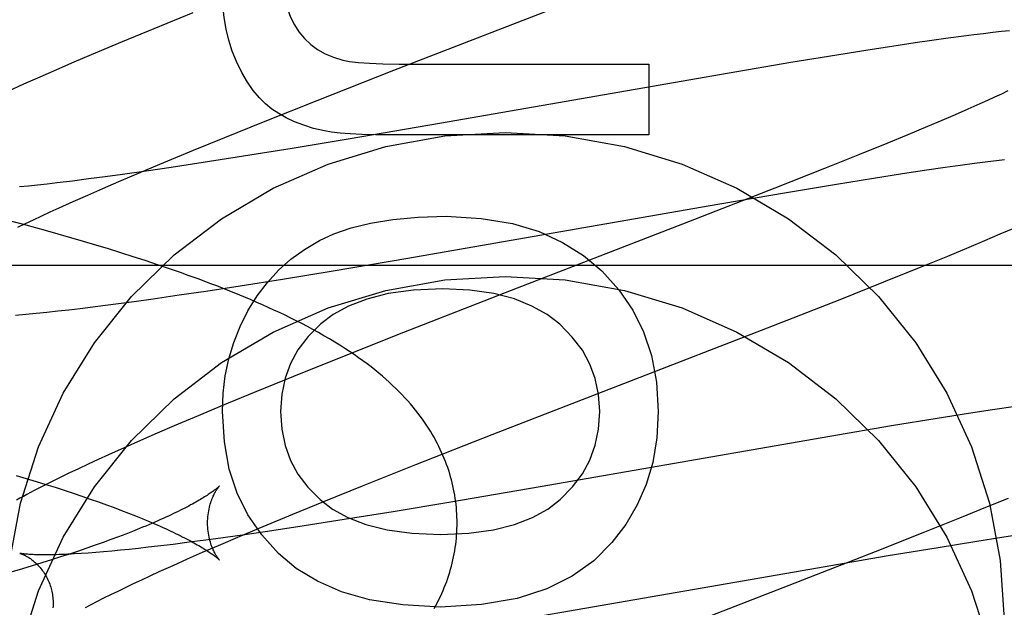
# Model space of a CAD drawing. Header units: inches. Extents: x 0 to 283, y 0 to 183.
# Tile 41 of 88: x 95.4001 to 95.554, y 97.1567 to 97.2485. Entities that reach past the tile are written whole.
import ezdxf

# ---------------------------------------------------------------- set-up
doc = ezdxf.new("R2010")
doc.units = ezdxf.units.IN
doc.header["$LTSCALE"] = 15.5833333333
doc.header["$MEASUREMENT"] = 0
doc.linetypes.add('HIDDEN', pattern=[0.2, 0.1, -0.1])
doc.layers.add('DEFAULT_2', color=8, linetype='HIDDEN')
doc.layers.add('RIGHTHAND_DOOR_ASSEMBLY', color=7, linetype='CONTINUOUS')

msp = doc.modelspace()

# ---------------------------------------------------------------- linework, layer by layer
at = {"layer": 'DEFAULT_2', "color": 8, "linetype": 'HIDDEN'}
for p, q in [((95.45861674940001, 97.24063008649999), (95.49421614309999, 97.2544254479)), ((95.42721265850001, 97.2495969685), (95.4210670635, 97.2470953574)), ((95.4210670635, 97.2470953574), (95.4161189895, 97.2450510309)), ((95.54269321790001, 97.2452626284), (95.54008125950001, 97.24488646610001)), ((95.5452387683, 97.24561651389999), (95.54269321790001, 97.2452626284)), ((95.54770915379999, 97.2459457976), (95.5452387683, 97.24561651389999)), ((95.54928932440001, 97.24614791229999), (95.54770915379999, 97.2459457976)), ((95.5507997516, 97.2463339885), (95.54928932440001, 97.24614791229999)), ((95.5522318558, 97.2465031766), (95.5507997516, 97.2463339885)), ((95.553585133, 97.24665575), (95.5522318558, 97.2465031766)), ((95.55486040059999, 97.24679220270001), (95.553585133, 97.24665575)), ((95.4161189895, 97.2450510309), (95.4122871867, 97.243445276)), ((95.5327131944, 97.24376945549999), (95.5278369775, 97.24299548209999)), ((95.5364665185, 97.2443476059), (95.5327131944, 97.24376945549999)), ((95.54008125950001, 97.24488646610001), (95.5364665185, 97.2443476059)), ((95.4122871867, 97.243445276), (95.4085770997, 97.2418679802)), ((95.5278369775, 97.24299548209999), (95.5206916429, 97.2418253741)), ((95.40587961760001, 97.2407048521), (95.4032566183, 97.2395585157)), ((95.4085770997, 97.2418679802), (95.40587961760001, 97.2407048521)), ((95.46231930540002, 97.2415585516), (95.4984789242, 97.2415585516)), ((95.4984789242, 97.2415585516), (95.4984789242, 97.23050810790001)), ((95.5206916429, 97.2418253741), (95.51102791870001, 97.24019470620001)), ((95.4032566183, 97.2395585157), (95.40071312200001, 97.23843030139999)), ((95.4466281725, 97.2359214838), (95.45861674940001, 97.24063008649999)), ((95.51102791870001, 97.24019470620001), (95.4657367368, 97.23230619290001)), ((95.40071312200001, 97.23843030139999), (95.39825799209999, 97.23732328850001)), ((95.5525121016, 97.2364104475), (95.55138490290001, 97.2358964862)), ((95.5535840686, 97.23690618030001), (95.5525121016, 97.2364104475)), ((95.5545996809, 97.2373830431), (95.5535840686, 97.23690618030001)), ((95.4382266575, 97.23257540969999), (95.4466281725, 97.2359214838)), ((95.5483331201, 97.2345358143), (95.5463478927, 97.23367026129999)), ((95.55020364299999, 97.235364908), (95.5483331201, 97.2345358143)), ((95.55138490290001, 97.2358964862), (95.55020364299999, 97.235364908)), ((95.5463478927, 97.23367026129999), (95.54425215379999, 97.2327699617)), ((95.4321642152, 97.230127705), (95.4382266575, 97.23257540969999)), ((95.4657367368, 97.23230619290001), (95.45176974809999, 97.2299164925)), ((95.54205013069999, 97.231836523), (95.5389561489, 97.2305430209)), ((95.54425215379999, 97.2327699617), (95.54205013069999, 97.231836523)), ((95.4272999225, 97.2281379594), (95.4321642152, 97.230127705)), ((95.45176974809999, 97.2299164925), (95.4427393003, 97.2284123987)), ((95.4984789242, 97.23050810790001), (95.4580832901, 97.23050810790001)), ((95.5389561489, 97.2305430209), (95.5356909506, 97.22919674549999)), ((95.4427393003, 97.2284123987), (95.435108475, 97.2271776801)), ((95.5356909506, 97.22919674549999), (95.5313840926, 97.22744460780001)), ((95.422629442, 97.2262008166), (95.4272999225, 97.2281379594)), ((95.435108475, 97.2271776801), (95.4288185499, 97.22619255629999)), ((95.5313840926, 97.22744460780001), (95.52591278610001, 97.2252488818)), ((95.41904676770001, 97.2246934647), (95.422629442, 97.2262008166)), ((95.4237831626, 97.2254305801), (95.41990551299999, 97.2248633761)), ((95.4288185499, 97.22619255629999), (95.4237831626, 97.2254305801)), ((95.52591278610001, 97.2252488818), (95.518163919, 97.222181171)), ((95.5415512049, 97.2249842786), (95.5448159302, 97.22546033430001)), ((95.5448159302, 97.22546033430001), (95.5471419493, 97.2257872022)), ((95.5471419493, 97.2257872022), (95.5493579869, 97.2260872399)), ((95.5493579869, 97.2260872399), (95.551459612, 97.22635968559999)), ((95.551459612, 97.22635968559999), (95.5527948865, 97.22652565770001)), ((95.5527948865, 97.22652565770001), (95.5540759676, 97.2266789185)), ((95.41347689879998, 97.2239694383), (95.41087290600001, 97.2236273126)), ((95.4161735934, 97.2243365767), (95.41347689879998, 97.2239694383)), ((95.4156123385, 97.22322758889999), (95.41904676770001, 97.2246934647)), ((95.41990551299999, 97.2248633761), (95.4161735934, 97.2243365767)), ((95.52781658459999, 97.22282825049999), (95.53357386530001, 97.223756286)), ((95.53357386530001, 97.223756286), (95.5381094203, 97.22446431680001)), ((95.5381094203, 97.22446431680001), (95.5415512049, 97.2249842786)), ((95.4014755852, 97.22252516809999), (95.40008115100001, 97.2223847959)), ((95.4029213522, 97.22267817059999), (95.4014755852, 97.22252516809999)), ((95.4044171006, 97.2228436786), (95.4029213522, 97.22267817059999)), ((95.40596146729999, 97.2230215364), (95.4044171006, 97.2228436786)), ((95.4083662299, 97.2233110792), (95.40596146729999, 97.2230215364)), ((95.41087290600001, 97.2236273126), (95.4083662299, 97.2233110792)), ((95.4131401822, 97.22215758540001), (95.4156123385, 97.22322758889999)), ((95.518163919, 97.222181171), (95.5046778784, 97.2169154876)), ((95.5196675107, 97.2214735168), (95.52781658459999, 97.22282825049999)), ((95.4084815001, 97.2201000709), (95.4107617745, 97.22111453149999)), ((95.4107617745, 97.22111453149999), (95.4131401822, 97.22215758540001)), ((95.5077308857, 97.2194320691), (95.5196675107, 97.2214735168)), ((95.40491059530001, 97.2184774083), (95.40630355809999, 97.2191158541)), ((95.40630355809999, 97.2191158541), (95.4084815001, 97.2201000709)), ((95.460800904, 97.2112616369), (95.5077308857, 97.2194320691)), ((95.4022718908, 97.2172455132), (95.40356631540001, 97.2178537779)), ((95.40356631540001, 97.2178537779), (95.40491059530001, 97.2184774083)), ((95.4011344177, 97.2163917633), (95.3981082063, 97.21720569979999)), ((95.39983739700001, 97.216077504), (95.40102849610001, 97.2166531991)), ((95.40102849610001, 97.2166531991), (95.4022718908, 97.2172455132)), ((95.4041405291, 97.2155636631), (95.4011344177, 97.2163917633)), ((95.5046778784, 97.2169154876), (95.4769409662, 97.20617993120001)), ((95.55339612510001, 97.2150336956), (95.5556659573, 97.21601770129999)), ((95.4061327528, 97.215003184), (95.4041405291, 97.2155636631)), ((95.40811508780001, 97.2144355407), (95.4061327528, 97.215003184)), ((95.5510165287, 97.2140175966), (95.55339612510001, 97.2150336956)), ((95.41008691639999, 97.21386040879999), (95.40811508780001, 97.2144355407)), ((95.4120471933, 97.2132775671), (95.41008691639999, 97.21386040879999)), ((95.4139948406, 97.2126867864), (95.4120471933, 97.2132775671)), ((95.5451904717, 97.21158228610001), (95.5485662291, 97.2129852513)), ((95.5485662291, 97.2129852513), (95.5510165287, 97.2140175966)), ((95.41592896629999, 97.2120877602), (95.4139948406, 97.2126867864)), ((95.4178495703, 97.21147987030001), (95.41592896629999, 97.2120877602)), ((95.4197568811, 97.2108623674), (95.4178495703, 97.21147987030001)), ((95.54076938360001, 97.20977225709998), (95.5451904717, 97.21158228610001)), ((95.3984987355, 97.2101717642), (95.8984987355, 97.2101717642)), ((95.4216510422, 97.2102344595), (95.4197568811, 97.2108623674)), ((95.42353183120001, 97.2095954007), (95.4216510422, 97.2102344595)), ((95.4491348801, 97.2092954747), (95.460800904, 97.2112616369)), ((95.44118614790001, 97.2079941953), (95.4491348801, 97.2092954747)), ((95.5352005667, 97.2075265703), (95.54076938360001, 97.20977225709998)), ((95.42920771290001, 97.2061178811), (95.4345650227, 97.2069422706)), ((95.4345650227, 97.2069422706), (95.44118614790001, 97.2079941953)), ((95.5283731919, 97.2048118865), (95.5352005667, 97.2075265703)), ((95.4209877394, 97.2049124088), (95.4250405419, 97.20549666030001)), ((95.4250405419, 97.20549666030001), (95.42920771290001, 97.2061178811)), ((95.4769409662, 97.20617993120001), (95.4601330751, 97.1996237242)), ((95.4095903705, 97.20340845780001), (95.4123302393, 97.20374746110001)), ((95.4123302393, 97.20374746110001), (95.41514284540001, 97.2041116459)), ((95.41514284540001, 97.2041116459), (95.4180286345, 97.2045002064)), ((95.4180286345, 97.2045002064), (95.4209877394, 97.2049124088)), ((95.5170411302, 97.2003682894), (95.5283731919, 97.2048118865)), ((95.3994682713, 97.2023369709), (95.4010683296, 97.20248271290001)), ((95.4010683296, 97.20248271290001), (95.4026936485, 97.2026412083)), ((95.4026936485, 97.2026412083), (95.4043555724, 97.2028130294)), ((95.4043555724, 97.2028130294), (95.40606031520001, 97.2029984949)), ((95.40606031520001, 97.2029984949), (95.4078064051, 97.2031971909)), ((95.4078064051, 97.2031971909), (95.4095903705, 97.20340845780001)), ((95.4601330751, 97.1996237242), (95.4503087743, 97.19573681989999)), ((95.4740021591, 97.18368067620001), (95.5170411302, 97.2003682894)), ((95.4503087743, 97.19573681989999), (95.4429030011, 97.1927652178)), ((95.4429030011, 97.1927652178), (95.43676543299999, 97.190266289)), ((95.43676543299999, 97.190266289), (95.43182419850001, 97.1882242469)), ((95.43182419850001, 97.1882242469), (95.42799788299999, 97.18662032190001)), ((95.54842999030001, 97.1869667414), (95.5435530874, 97.18619230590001)), ((95.5521848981, 97.1875454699), (95.54842999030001, 97.1869667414)), ((95.5557992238, 97.1880846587), (95.5521848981, 97.1875454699)), ((95.42799788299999, 97.18662032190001), (95.42429330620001, 97.1850448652)), ((95.5435530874, 97.18619230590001), (95.5364071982, 97.18502171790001)), ((95.42159940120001, 97.183882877), (95.4189817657, 97.1827384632)), ((95.42429330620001, 97.1850448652), (95.42159940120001, 97.183882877)), ((95.5364071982, 97.18502171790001), (95.52674397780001, 97.1833907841)), ((95.4189817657, 97.1827384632), (95.4164415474, 97.18161126)), ((95.46205397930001, 97.17898589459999), (95.4740021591, 97.18368067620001)), ((95.52674397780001, 97.1833907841), (95.48146793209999, 97.1755047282)), ((95.4164415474, 97.18161126), (95.4139825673, 97.1805020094)), ((95.4123928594, 97.1797740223), (95.4108399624, 97.17905355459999)), ((95.4139825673, 97.1805020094), (95.4123928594, 97.1797740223)), ((95.4078210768, 97.1776221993), (95.40636376, 97.17691418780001)), ((95.40931700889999, 97.1783369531), (95.4078210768, 97.1776221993)), ((95.4108399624, 97.17905355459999), (95.40931700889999, 97.1783369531)), ((95.45368514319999, 97.1756508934), (95.46205397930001, 97.17898589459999)), ((95.39959072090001, 97.1773002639), (95.4011563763, 97.17683123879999)), ((95.4011563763, 97.17683123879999), (95.40268952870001, 97.1763635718)), ((95.40268952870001, 97.1763635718), (95.404189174, 97.175897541)), ((95.40496634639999, 97.17622294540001), (95.4036457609, 97.1755570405)), ((95.40636376, 97.17691418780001), (95.40496634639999, 97.17622294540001)), ((95.4036457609, 97.1755570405), (95.40240713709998, 97.1749196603)), ((95.404189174, 97.175897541), (95.40565458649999, 97.1754333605)), ((95.40565458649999, 97.1754333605), (95.4070850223, 97.1749712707)), ((95.4070850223, 97.1749712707), (95.40847961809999, 97.1745115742)), ((95.40847961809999, 97.1745115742), (95.4098374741, 97.17405461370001)), ((95.447648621, 97.1732119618), (95.45368514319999, 97.1756508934)), ((95.48146793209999, 97.1755047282), (95.46750865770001, 97.17311659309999)), ((95.4098374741, 97.17405461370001), (95.41115754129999, 97.1736008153)), ((95.41115754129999, 97.1736008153), (95.41243826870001, 97.17315082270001)), ((95.41243826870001, 97.17315082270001), (95.41367811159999, 97.1727053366)), ((95.4428065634, 97.171229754), (95.447648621, 97.1732119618)), ((95.46750865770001, 97.17311659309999), (95.4584837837, 97.17161364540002)), ((95.5546302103, 97.1737034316), (95.5513615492, 97.17235635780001)), ((95.41367811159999, 97.1727053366), (95.41487634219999, 97.17226481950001)), ((95.41487634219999, 97.17226481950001), (95.4160327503, 97.17182957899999)), ((95.4160327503, 97.17182957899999), (95.41714709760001, 97.1713999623)), ((95.4584837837, 97.17161364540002), (95.4508579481, 97.1703799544)), ((95.5513615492, 97.17235635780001), (95.54705134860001, 97.1706035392)), ((95.4381586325, 97.1693002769), (95.4428065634, 97.171229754)), ((95.4508579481, 97.1703799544), (95.4445722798, 97.1693957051)), ((95.54705134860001, 97.1706035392), (95.5415773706, 97.16840741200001)), ((95.4177806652, 97.168550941), (95.41669295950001, 97.16812551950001)), ((95.4188261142, 97.1689701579), (95.4177806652, 97.168550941)), ((95.4345942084, 97.1677991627), (95.4381586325, 97.1693002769)), ((95.4395406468, 97.16863448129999), (95.4356658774, 97.1680678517)), ((95.4445722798, 97.1693957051), (95.4395406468, 97.16863448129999)), ((95.5415773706, 97.16840741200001), (95.5338267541, 97.16533968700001)), ((95.41317817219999, 97.1668156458), (95.41192316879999, 97.16636882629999)), ((95.4143917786, 97.1672576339), (95.41317817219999, 97.1668156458)), ((95.4155633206, 97.1676943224), (95.4143917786, 97.1672576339)), ((95.41669295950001, 97.16812551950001), (95.4155633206, 97.1676943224)), ((95.42664023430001, 97.1668331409), (95.42413560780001, 97.1665172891)), ((95.4292421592, 97.1671748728), (95.42664023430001, 97.1668331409)), ((95.4319367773, 97.1675416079), (95.4292421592, 97.1671748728)), ((95.43117806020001, 97.16633957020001), (95.4345942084, 97.1677991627)), ((95.4356658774, 97.1680678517), (95.4319367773, 97.1675416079)), ((95.54367980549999, 97.16604894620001), (95.5494265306, 97.16697494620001)), ((95.5494265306, 97.16697494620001), (95.55395371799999, 97.1676813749)), ((95.55395371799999, 97.1676813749), (95.5573890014, 97.1682001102)), ((95.4092947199, 97.16546341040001), (95.40792407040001, 97.16500600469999)), ((95.4106281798, 97.16591786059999), (95.4092947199, 97.16546341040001)), ((95.41192316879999, 97.16636882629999), (95.4106281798, 97.16591786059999)), ((95.4119986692, 97.1652481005), (95.41082375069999, 97.16515885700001)), ((95.4132301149, 97.1653500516), (95.4119986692, 97.1652481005)), ((95.41451673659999, 97.1654647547), (95.4132301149, 97.1653500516)), ((95.4158573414, 97.16559221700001), (95.41451673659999, 97.1654647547)), ((95.41725060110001, 97.1657323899), (95.4158573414, 97.16559221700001)), ((95.4186951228, 97.1658851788), (95.41725060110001, 97.1657323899)), ((95.4201895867, 97.16605046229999), (95.4186951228, 97.1658851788)), ((95.4217327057, 97.16622809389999), (95.4201895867, 97.16605046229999)), ((95.42413560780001, 97.1665172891), (95.4217327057, 97.16622809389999)), ((95.42635492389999, 97.16423604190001), (95.4287196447, 97.16527432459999)), ((95.4287196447, 97.16527432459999), (95.43117806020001, 97.16633957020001)), ((95.5338267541, 97.16533968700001), (95.5203423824, 97.1600753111)), ((95.53554517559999, 97.1646970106), (95.54367980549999, 97.16604894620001)), ((95.40507456, 97.16408366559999), (95.40359740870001, 97.1636193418)), ((95.40651707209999, 97.1645459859), (95.40507456, 97.16408366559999)), ((95.40792407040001, 97.16500600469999), (95.40651707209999, 97.1645459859)), ((95.41082375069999, 97.16515885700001), (95.40970704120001, 97.1650822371)), ((95.4240882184, 97.1632263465), (95.42635492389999, 97.16423604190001)), ((95.5236285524, 97.1626594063), (95.53554517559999, 97.1646970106)), ((95.4005429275, 97.1626858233), (95.3989675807, 97.16221717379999)), ((95.402086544, 97.16315330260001), (95.4005429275, 97.1626858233)), ((95.40359740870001, 97.1636193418), (95.402086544, 97.16315330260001)), ((95.42053973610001, 97.1616116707), (95.42192378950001, 97.16224692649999)), ((95.42192378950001, 97.16224692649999), (95.4240882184, 97.1632263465)), ((95.4767596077, 97.15449916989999), (95.5236285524, 97.1626594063)), ((95.4179185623, 97.16038612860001), (95.41920426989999, 97.1609912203)), ((95.41920426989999, 97.1609912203), (95.42053973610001, 97.1616116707)), ((95.41437201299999, 97.15866923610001), (95.41550127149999, 97.1592244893)), ((95.41550127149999, 97.1592244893), (95.41668381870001, 97.1597969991)), ((95.41668381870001, 97.1597969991), (95.4179185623, 97.16038612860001)), ((95.5203423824, 97.1600753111), (95.4926214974, 97.1493460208)), ((95.41131483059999, 97.1571142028), (95.4122774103, 97.15761315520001)), ((95.4122774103, 97.15761315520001), (95.41329699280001, 97.158131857)), ((95.41329699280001, 97.158131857), (95.41437201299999, 97.15866923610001)), ((95.4104104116, 97.1566359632), (95.41131483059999, 97.1571142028))]:
    msp.add_line(p, q, dxfattribs=at)
for points in [[(95.4413233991, 97.25500332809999), (95.4414092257, 97.2532545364), (95.4416290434, 97.25165398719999), (95.4419880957, 97.25020736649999), (95.44247065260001, 97.2488976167), (95.44306098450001, 97.2477076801), (95.44376433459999, 97.2466432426)], [(95.4340178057, 97.24198830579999), (95.43336080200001, 97.2436151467), (95.4328171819, 97.24530692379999), (95.43238499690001, 97.247059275), (95.4320700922, 97.2488852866), (95.43187831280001, 97.2507980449), (95.4318077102, 97.25279318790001)], [(95.44376433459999, 97.2466432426), (95.44464906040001, 97.2455821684), (95.4456266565, 97.2446548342), (95.44668565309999, 97.2438657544), (95.4478604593, 97.24320138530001), (95.449185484, 97.24264818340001), (95.45064925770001, 97.242210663)], [(95.45064925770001, 97.242210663), (95.4516966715, 97.2420125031), (95.45308957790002, 97.241849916), (95.4548152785, 97.2417226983), (95.4569118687, 97.24163146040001), (95.45941744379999, 97.2415768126), (95.46231930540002, 97.2415585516)], [(95.43954304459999, 97.23455991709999), (95.4385508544, 97.2353521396), (95.43758420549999, 97.23631670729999), (95.43664029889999, 97.2374480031), (95.43572753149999, 97.2387628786), (95.4348543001, 97.2402781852), (95.4340178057, 97.24198830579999)], [(95.4477597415, 97.23113372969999), (95.4460757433, 97.2315401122), (95.4445207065, 97.2320165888), (95.4430975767, 97.23256712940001), (95.44179751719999, 97.23317982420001), (95.44061169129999, 97.23384276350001), (95.43954304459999, 97.23455991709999)], [(95.3985818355, 97.16399397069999), (95.40026527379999, 97.172974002), (95.40307327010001, 97.18175159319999), (95.40693316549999, 97.19013969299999), (95.41181110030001, 97.1980061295), (95.4176148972, 97.2052486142), (95.4242792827, 97.2117467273), (95.4316896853, 97.21742269), (95.43975321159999, 97.222174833), (95.44833955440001, 97.2259544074), (95.4573335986, 97.22868440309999), (95.46659687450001, 97.230347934), (95.4759987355, 97.2308971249), (95.4854005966, 97.230347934), (95.4946638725, 97.22868440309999), (95.5036579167, 97.2259544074), (95.51224425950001, 97.222174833), (95.5203077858, 97.21742269), (95.5277181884, 97.2117467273), (95.53438257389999, 97.2052486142), (95.5401863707, 97.1980061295), (95.54506430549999, 97.19013969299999), (95.548924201, 97.18175159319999), (95.5517321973, 97.172974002), (95.55341563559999, 97.16399397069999), (95.55399873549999, 97.1547491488)], [(95.4580832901, 97.23050810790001), (95.45571609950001, 97.2305256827), (95.45361580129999, 97.2305780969), (95.45179013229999, 97.2306655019), (95.45021588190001, 97.230787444), (95.4488698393, 97.2309434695), (95.4477597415, 97.23113372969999)], [(95.4469714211, 97.2139937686), (95.44925289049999, 97.2150622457), (95.45192541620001, 97.21597038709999), (95.4549718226, 97.2167306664), (95.4584436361, 97.2173056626), (95.462392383, 97.21765795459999), (95.4668008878, 97.2178000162)], [(95.4668008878, 97.2178000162), (95.47227787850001, 97.2174626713), (95.4771319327, 97.21667078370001), (95.48131443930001, 97.2154060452), (95.4849712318, 97.2137233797), (95.4882481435, 97.21167771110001), (95.49109656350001, 97.20925073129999)], [(95.43579817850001, 97.2030046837), (95.4372400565, 97.20534211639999), (95.4388417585, 97.2074677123), (95.4405954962, 97.20937259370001), (95.44252463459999, 97.2110833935), (95.44465253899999, 97.2126267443), (95.4469714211, 97.2139937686)], [(95.40026527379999, 97.1504820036), (95.40307327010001, 97.15925959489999), (95.40693316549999, 97.16764769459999), (95.41181110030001, 97.1755141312), (95.4176148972, 97.1827566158), (95.4242792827, 97.189254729), (95.4316896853, 97.1949306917), (95.43975321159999, 97.1996828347), (95.44833955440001, 97.2034624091), (95.4573335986, 97.20619240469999), (95.46659687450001, 97.2078559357), (95.4759987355, 97.2084051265), (95.4854005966, 97.2078559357), (95.4946638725, 97.20619240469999), (95.5036579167, 97.2034624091), (95.51224425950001, 97.1996828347), (95.5203077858, 97.1949306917), (95.5277181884, 97.189254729), (95.53438257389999, 97.1827566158), (95.5401863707, 97.1755141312), (95.54506430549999, 97.16764769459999), (95.548924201, 97.15925959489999), (95.5517321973, 97.1504820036)], [(95.4684976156, 97.1698509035), (95.4684936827, 97.17030363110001), (95.468480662, 97.17079082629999), (95.4684585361, 97.17127777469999), (95.46842730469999, 97.1717644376), (95.4683869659, 97.17225073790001), (95.46833751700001, 97.1727366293), (95.4682789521, 97.1732220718), (95.46821126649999, 97.1737069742), (95.4681344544, 97.1741912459), (95.4680485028, 97.1746748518), (95.4679533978, 97.1751577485), (95.4678491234, 97.1756398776), (95.46773566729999, 97.1761211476), (95.4676129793, 97.1766016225), (95.46748100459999, 97.17708134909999), (95.4673397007, 97.1775602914), (95.46718901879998, 97.17803841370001), (95.4670288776, 97.17851576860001), (95.46685918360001, 97.1789924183), (95.4666798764, 97.1794683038), (95.4664908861, 97.1799433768), (95.46629210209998, 97.18041767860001), (95.46608340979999, 97.1808912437), (95.4658647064, 97.18136405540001), (95.4656359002, 97.18183605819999), (95.46539678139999, 97.1823074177), (95.46514713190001, 97.18277828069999), (95.46488679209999, 97.1832486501), (95.46461560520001, 97.1837185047), (95.4643332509, 97.1841880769), (95.4640395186, 97.18465738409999), (95.46373378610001, 97.1851270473), (95.4634155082, 97.1855974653), (95.4630839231, 97.186069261), (95.4627381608, 97.18654309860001), (95.4623776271, 97.1870191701), (95.4620013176, 97.1874981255), (95.4616092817, 97.1879792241), (95.4612011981, 97.1884622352), (95.4607772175, 97.188946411), (95.460337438, 97.1894311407), (95.4598818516, 97.1899159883), (95.45941059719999, 97.1904004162), (95.4589234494, 97.1908843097), (95.45842036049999, 97.1913673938), (95.4579009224, 97.1918497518), (95.4573648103, 97.19233137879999), (95.4568116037, 97.1928123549), (95.4562408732, 97.1932927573), (95.455652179, 97.19377266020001), (95.4550453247, 97.1942519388), (95.4544189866, 97.1947313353), (95.4537722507, 97.19521120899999), (95.4531032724, 97.19569253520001), (95.45241029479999, 97.19617611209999), (95.4516914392, 97.19666272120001), (95.4509435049, 97.19715390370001), (95.4501679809, 97.1976480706), (95.44936334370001, 97.19814564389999), (95.44853587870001, 97.198642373), (95.4476904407, 97.19913531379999), (95.44683225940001, 97.19962165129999), (95.4459686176, 97.2000977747), (95.44510081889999, 97.20056363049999), (95.4442336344, 97.2010173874), (95.443365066, 97.2014608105), (95.4424948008, 97.2018946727), (95.44162221, 97.2023198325), (95.440746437, 97.2027371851), (95.43986750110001, 97.2031471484), (95.4389849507, 97.2035503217), (95.4380991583, 97.2039468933), (95.4372102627, 97.20433714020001), (95.4363184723, 97.20472129), (95.43542399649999, 97.20509955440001), (95.4345269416, 97.20547217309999), (95.4336275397, 97.20583931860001), (95.4327255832, 97.2062013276), (95.43182097, 97.20655847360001), (95.4309135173, 97.20691104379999), (95.4300030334, 97.2072593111), (95.42908933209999, 97.2076035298), (95.4281721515, 97.2079439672), (95.42725142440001, 97.2082808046), (95.4263269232, 97.2086142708), (95.42539879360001, 97.2089444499), (95.42353183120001, 97.2095954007)], [(95.49109656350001, 97.20925073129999), (95.4937636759, 97.2063147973), (95.4959500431, 97.2031356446), (95.49765164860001, 97.1997569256), (95.4988805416, 97.19604768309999), (95.49964877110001, 97.1918769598), (95.4999523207, 97.18728840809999)], [(95.4662483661, 97.2064425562), (95.461694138, 97.2062247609), (95.45772198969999, 97.2057052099), (95.45436213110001, 97.2048619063), (95.4515239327, 97.2037608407), (95.4491167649, 97.2024680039), (95.4471708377, 97.20096139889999)], [(95.48454304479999, 97.2009173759), (95.4825736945, 97.2024561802), (95.4802027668, 97.20376785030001), (95.47745869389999, 97.20487117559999), (95.4742561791, 97.2057097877), (95.4705099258, 97.20622731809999), (95.4662483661, 97.2064425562)], [(95.4318077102, 97.18728840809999), (95.4319281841, 97.19012983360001), (95.43226669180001, 97.1928753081), (95.4328234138, 97.19551814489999), (95.4335978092, 97.1980784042), (95.4345893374, 97.200576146), (95.43579817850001, 97.2030046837)], [(95.4471708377, 97.20096139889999), (95.4452067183, 97.19898347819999), (95.4436244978, 97.1969141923), (95.44243798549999, 97.19478072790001), (95.44160575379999, 97.19250152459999), (95.4410863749, 97.1899950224), (95.4408936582, 97.18728840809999)], [(95.49080497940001, 97.18728840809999), (95.4906162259, 97.18995329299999), (95.49010054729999, 97.19243432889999), (95.4892720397, 97.1947066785), (95.48808841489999, 97.1968448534), (95.4865073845, 97.1989233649), (95.48454304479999, 97.2009173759)], [(95.4405719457, 97.16511070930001), (95.43795672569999, 97.1679870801), (95.43580355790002, 97.1711429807), (95.43411267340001, 97.1745330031), (95.43288337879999, 97.17829337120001), (95.43211498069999, 97.18256030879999), (95.4318077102, 97.18728840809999)], [(95.4408936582, 97.18728840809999), (95.44108843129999, 97.18451102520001), (95.4416057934, 97.1819551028), (95.4424346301, 97.1796473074), (95.44360828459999, 97.1775076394), (95.4451600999, 97.1754560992), (95.4470789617, 97.1735193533)], [(95.4846062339, 97.1735346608), (95.4865283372, 97.1754878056), (95.4880831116, 97.1775495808), (95.4892595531, 97.1796946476), (95.4900906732, 97.1819990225), (95.4906094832, 97.18453872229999), (95.49080497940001, 97.18728840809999)], [(95.4999523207, 97.18728840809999), (95.49970475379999, 97.18314566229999), (95.4990731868, 97.1793299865), (95.49805825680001, 97.17587541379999), (95.4966580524, 97.1726798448), (95.4948706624, 97.1696411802), (95.4926967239, 97.166793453)], [(95.40240713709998, 97.1749196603), (95.4018175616, 97.17461139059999), (95.4012471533, 97.17430985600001), (95.4006954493, 97.1740149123), (95.40016199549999, 97.17372641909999), (95.399646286, 97.1734442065)], [(95.43133851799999, 97.1756253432), (95.4313311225, 97.1756178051), (95.4313179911, 97.1756047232), (95.4312989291, 97.1755861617), (95.4312737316, 97.17556217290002), (95.43124215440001, 97.1755327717), (95.4312040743, 97.1754980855), (95.43115935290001, 97.1754582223), (95.43110781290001, 97.17541325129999), (95.43104930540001, 97.1753632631), (95.4309836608, 97.17530832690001), (95.43091071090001, 97.175248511), (95.4308303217, 97.1751839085), (95.4307423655, 97.1751146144), (95.4306466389, 97.17504066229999), (95.43054295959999, 97.1749621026), (95.4304311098, 97.1748789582), (95.4303108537, 97.17479124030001), (95.4301820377, 97.1746990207), (95.43004446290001, 97.17460233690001), (95.4298980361, 97.17450129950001), (95.4297426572, 97.17439600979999), (95.42957816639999, 97.1742865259), (95.4294044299, 97.17417292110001), (95.42922128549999, 97.17405524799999), (95.4290285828, 97.1739335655), (95.4288261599, 97.1738079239), (95.428613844, 97.1736783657), (95.42839151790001, 97.1735449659), (95.4281590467, 97.1734077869), (95.4279163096, 97.1732668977), (95.4276631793, 97.17312236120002), (95.42739955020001, 97.17297425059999), (95.42712531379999, 97.17282263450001), (95.42684037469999, 97.1726675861), (95.4265446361, 97.17250917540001), (95.42623801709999, 97.1723474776), (95.42592041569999, 97.17218255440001), (95.425591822, 97.1720145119), (95.4252522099, 97.17184344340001), (95.42490155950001, 97.1716694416), (95.4245398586, 97.17149259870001), (95.42416709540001, 97.1713130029), (95.4237832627, 97.1711307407), (95.42338837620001, 97.1709459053), (95.42298247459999, 97.17075859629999), (95.4225655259, 97.1705688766), (95.4221375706, 97.170376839), (95.4216984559, 97.1701824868), (95.42124805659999, 97.16998583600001), (95.4207863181, 97.1697869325), (95.42031307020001, 97.16958577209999), (95.419828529, 97.16938251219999), (95.4193328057, 97.16917725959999), (95.4188261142, 97.1689701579)], [(95.4294976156, 97.1698509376), (95.42950242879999, 97.1701723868), (95.4295174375, 97.17050304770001), (95.4295421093, 97.1708271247), (95.4295757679, 97.1711431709), (95.4296176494, 97.171450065), (95.4296669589, 97.1717469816), (95.4297228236, 97.17203306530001), (95.42978437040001, 97.17230771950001), (95.42985068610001, 97.1725703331), (95.4299208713, 97.1728205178), (95.429993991, 97.1730578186), (95.4300692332, 97.1732822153), (95.43014573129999, 97.17349352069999), (95.4302228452, 97.1736921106), (95.4302999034, 97.17387816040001), (95.4303764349, 97.17405224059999), (95.4304519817, 97.17421480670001), (95.4305261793, 97.1743663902), (95.4305987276, 97.17450754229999), (95.43066927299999, 97.17463862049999), (95.43073752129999, 97.17476001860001), (95.4308032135, 97.174872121), (95.43086615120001, 97.1749753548), (95.4309260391, 97.1750699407), (95.4309826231, 97.1751561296), (95.43103571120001, 97.1752342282), (95.43108512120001, 97.1753045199), (95.4311306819, 97.1753672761), (95.43117226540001, 97.1754227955), (95.4312096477, 97.17547122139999), (95.4312426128, 97.1755126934), (95.43127106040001, 97.17554747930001), (95.43129490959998, 97.175575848), (95.4313139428, 97.17559788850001), (95.43132797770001, 97.1756137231), (95.4313368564, 97.17562349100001), (95.4313404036, 97.17562730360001)], [(95.4470789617, 97.1735193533), (95.4490350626, 97.17200705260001), (95.4514332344, 97.1707151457), (95.45424639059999, 97.16962354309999), (95.4575557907, 97.16879251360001), (95.4614426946, 97.16828232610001), (95.4658800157, 97.16807289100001)], [(95.4658800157, 97.16807289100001), (95.4703069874, 97.1682819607), (95.4741807, 97.1687924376), (95.47747219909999, 97.1696239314), (95.4802683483, 97.1707176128), (95.4826560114, 97.1720146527), (95.4846062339, 97.1735346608)], [(95.41714709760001, 97.1713999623), (95.4182190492, 97.1709763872), (95.418738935, 97.1707670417), (95.4192479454, 97.17055944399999), (95.4197459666, 97.1703536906), (95.42023288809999, 97.1701498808), (95.4207086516, 97.1699480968), (95.42117319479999, 97.16974842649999), (95.4216264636, 97.16955095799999), (95.4220683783, 97.1693557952), (95.4224989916, 97.169162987), (95.422918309, 97.16897260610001), (95.42332641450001, 97.16878469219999), (95.423723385, 97.16859928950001), (95.4241092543, 97.16841646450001), (95.4244840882, 97.1682362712), (95.42484788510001, 97.16805879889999), (95.42520067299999, 97.1678841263), (95.42554246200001, 97.1677123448), (95.4258732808, 97.1675435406), (95.42619313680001, 97.16737781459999), (95.4265020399, 97.1672152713), (95.42680004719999, 97.1670559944), (95.42708721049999, 97.1669000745), (95.4273635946, 97.16674759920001), (95.42762926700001, 97.1665986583), (95.4278843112, 97.1664533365), (95.4281288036, 97.1663117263), (95.4283628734, 97.1661738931), (95.4285866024, 97.1660399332), (95.42880022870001, 97.16590985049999), (95.4290039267, 97.16578368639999), (95.4291979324, 97.1656614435), (95.4293824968, 97.1655431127), (95.42955770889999, 97.1654287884), (95.42972373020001, 97.1653185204), (95.4298806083, 97.16521243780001), (95.4300284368, 97.1651106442), (95.43016729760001, 97.1650132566), (95.43029722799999, 97.16492042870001), (95.43041850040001, 97.16483215), (95.43053131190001, 97.1647484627), (95.4306359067, 97.16466937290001), (95.430732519, 97.16459489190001), (95.43082133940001, 97.16452506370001), (95.4309025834, 97.16445991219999), (95.4309763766, 97.1643995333), (95.43104285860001, 97.1643440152), (95.4313215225, 97.1640936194)], [(95.4313215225, 97.1640936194), (95.4313301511, 97.1640850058), (95.4313380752, 97.1640769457), (95.4313404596, 97.1640744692), (95.43133738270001, 97.16407777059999), (95.43132894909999, 97.1640870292), (95.43131533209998, 97.1641023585), (95.4312966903, 97.16412389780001), (95.4312732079, 97.1641517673), (95.43124510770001, 97.1641860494), (95.43121245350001, 97.16422703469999), (95.4311753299, 97.1642750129), (95.4311339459, 97.1643301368), (95.4310885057, 97.164392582), (95.4310391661, 97.1644626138), (95.4309861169, 97.1645404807), (95.43092955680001, 97.16462644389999), (95.430869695, 97.1647207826), (95.4308068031, 97.1648237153), (95.43074120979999, 97.164935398), (95.4306730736, 97.1650563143), (95.43060262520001, 97.1651868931), (95.43053015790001, 97.16532752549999), (95.43045601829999, 97.1654785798), (95.43038049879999, 97.16564062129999), (95.4303039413, 97.1658142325), (95.43022684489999, 97.165999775), (95.43014972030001, 97.1661977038), (95.4300731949, 97.1664082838), (95.42999792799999, 97.1666318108), (95.42992465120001, 97.1668685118), (95.4298540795, 97.1671188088), (95.4297872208, 97.1673821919), (95.4297249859, 97.16765848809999), (95.42966843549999, 97.1679467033), (95.42961852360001, 97.1682460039), (95.42957618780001, 97.1685552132), (95.4295422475, 97.1688731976), (95.42951745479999, 97.16919850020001), (95.4295024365, 97.1695291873), (95.4294976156, 97.1698508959)], [(95.4649078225, 97.15649044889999), (95.4651665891, 97.1569595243), (95.4654146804, 97.15742897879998), (95.46565228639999, 97.15789886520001), (95.46587963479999, 97.1583693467), (95.46609695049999, 97.15884062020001), (95.4663043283, 97.1593126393), (95.4665018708, 97.1597853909), (95.4666897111, 97.1602589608), (95.4668679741, 97.16073344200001), (95.4670367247, 97.16120879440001), (95.46719602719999, 97.1616849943), (95.4673459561, 97.1621620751), (95.467486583, 97.1626400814), (95.4676179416, 97.16311894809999), (95.467740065, 97.16359862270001), (95.4678529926, 97.164079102), (95.46795676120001, 97.16456038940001), (95.4680513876, 97.16504240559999), (95.4681368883, 97.1655250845), (95.4682132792, 97.16600838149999), (95.46828057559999, 97.1664922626), (95.4683387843, 97.1669766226), (95.46838791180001, 97.1674613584), (95.4684279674, 97.1679464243), (95.46845895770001, 97.16843177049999), (95.4684808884, 97.16891730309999), (95.468493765, 97.1694029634), (95.4684976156, 97.1698509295)], [(95.4926967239, 97.166793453), (95.4898835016, 97.16395432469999), (95.4864774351, 97.161552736), (95.482543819, 97.1595640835), (95.4778867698, 97.1580621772), (95.4723104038, 97.1571208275), (95.4658800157, 97.15671543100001)], [(95.4001866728, 97.1651028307), (95.4001736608, 97.16510567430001), (95.40016285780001, 97.16510814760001), (95.40016766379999, 97.1651068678), (95.4001823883, 97.16510286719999), (95.4002048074, 97.1650964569), (95.40023451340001, 97.1650875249), (95.4002712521, 97.16507591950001), (95.4003147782, 97.1650614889), (95.4003647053, 97.1650441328), (95.4004207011, 97.1650237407), (95.40048240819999, 97.16500021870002), (95.40054947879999, 97.1649734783), (95.4006216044, 97.1649434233), (95.4006984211, 97.1649099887), (95.40077979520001, 97.1648730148), (95.40086556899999, 97.16483235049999), (95.4009554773, 97.1647878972), (95.40104929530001, 97.1647395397), (95.4011467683, 97.16468718), (95.40124762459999, 97.1646307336), (95.4013517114, 97.1645700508), (95.4014587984, 97.16450502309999), (95.4015688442, 97.1644354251), (95.4016818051, 97.1643610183), (95.4017974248, 97.1642816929), (95.4019154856, 97.16419731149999), (95.40203580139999, 97.1641077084), (95.4021581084, 97.1640127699), (95.4022823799, 97.16391218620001), (95.402408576, 97.1638056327), (95.4025363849, 97.1636929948), (95.4026655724, 97.16357408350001), (95.40279579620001, 97.1634488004), (95.40292668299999, 97.1633170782), (95.4030580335, 97.16317867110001), (95.40318965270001, 97.1630333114), (95.4033210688, 97.1628810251), (95.40345188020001, 97.1627217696), (95.403581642, 97.1625555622), (95.40370993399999, 97.1623824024), (95.4038362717, 97.1622024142), (95.403960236, 97.1620156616), (95.4040812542, 97.1618224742), (95.4041987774, 97.16162321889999), (95.4043124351, 97.1614180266), (95.4044218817, 97.16120703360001), (95.404526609, 97.16099074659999), (95.4046261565, 97.1607696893), (95.40472022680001, 97.1605441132), (95.4048085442, 97.1603142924), (95.4048907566, 97.160080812), (95.40496652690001, 97.1598443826), (95.4050267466, 97.1596377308)], [(95.40970704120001, 97.1650822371), (95.4086501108, 97.1650180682), (95.4081444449, 97.1649905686), (95.4076541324, 97.1649660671), (95.4071793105, 97.1649445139), (95.4067200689, 97.1649258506), (95.40627656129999, 97.164910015), (95.4058489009, 97.1648969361), (95.40543717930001, 97.1648865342), (95.40504147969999, 97.16487872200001), (95.40466182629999, 97.16487340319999), (95.40429823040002, 97.1648704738), (95.40395071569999, 97.16486982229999), (95.40361923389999, 97.164871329), (95.4033039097, 97.1648748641), (95.403004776, 97.16488028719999), (95.4027218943, 97.16488744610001), (95.4024552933, 97.1648961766), (95.4022049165, 97.1649063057), (95.4019707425, 97.1649176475), (95.40175252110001, 97.1649300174), (95.40155009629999, 97.1649432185), (95.40136309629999, 97.16495706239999), (95.4011912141, 97.16497135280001), (95.4010341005, 97.1649858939), (95.4008914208, 97.16500048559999), (95.4007628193, 97.16501492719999), (95.4006479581, 97.1650290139), (95.40054643, 97.16504254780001), (95.4004578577, 97.165055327), (95.4003817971, 97.16506716), (95.40031781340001, 97.16507785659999), (95.4002654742, 97.165087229), (95.4002244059, 97.16509508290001), (95.40019397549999, 97.16510128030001), (95.4001866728, 97.1651028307)], [(95.4658800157, 97.15671543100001), (95.4599896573, 97.15704513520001), (95.454822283, 97.1578267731), (95.45042856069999, 97.1590829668), (95.44665648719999, 97.1607458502), (95.4433540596, 97.162747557), (95.4405719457, 97.16511070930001)], [(95.40502675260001, 97.159637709), (95.405082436, 97.1594272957), (95.40513943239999, 97.15918605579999), (95.40518941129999, 97.15894401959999), (95.4052322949, 97.15870196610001), (95.4052680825, 97.15846057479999), (95.4052968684, 97.15822022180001), (95.4053187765, 97.1579812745), (95.4053339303, 97.1577444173), (95.4053425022, 97.15751034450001), (95.4053447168, 97.1572793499), (95.4053408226, 97.1570517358), (95.4053310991, 97.1568280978), (95.40531586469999, 97.1566090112)]]:
    msp.add_lwpolyline(points, dxfattribs=at)
at = {"layer": 'RIGHTHAND_DOOR_ASSEMBLY', "color": 8, "linetype": 'HIDDEN'}
msp.add_line((95.47349873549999, 105.2231717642), (95.47349873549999, 88.4131717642), dxfattribs=at)

doc.saveas('drawing.dxf')
